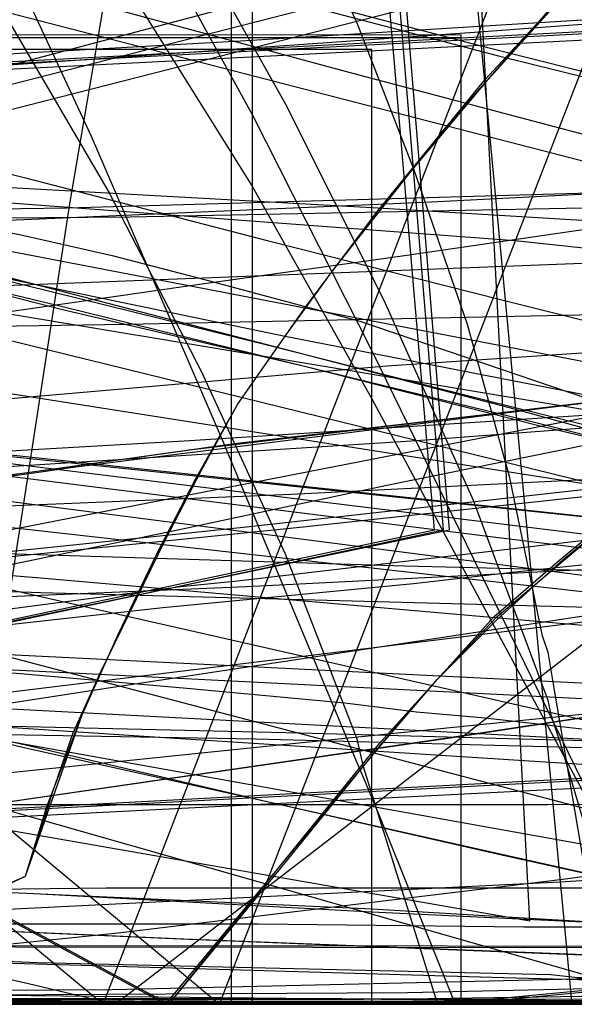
# Model space of a CAD drawing. Header units: millimetres. Extents: x 0 to 1298, y -1 to 755.
# Tile 146 of 169: x 125 to 144, y 0 to 33. Entities that reach past the tile are written whole.
import ezdxf

# ---------------------------------------------------------------- set-up
doc = ezdxf.new("R2010")
doc.units = ezdxf.units.MM
doc.layers.add('1', color=7, linetype='Continuous')

# ---------------------------------------------------------------- blocks, each defined once
blk = doc.blocks.new('PART002')
at = {"layer": '1'}
blk.add_lwpolyline([(11.8, 0), (246.9, 0.2)], dxfattribs=at)
blk = doc.blocks.new('PART003')
at = {"layer": '1'}
blk.add_lwpolyline([(347.6, 0), (348.9, 25), (1.3, 42.5), (0, 17.5)], close=True, dxfattribs=at)
blk = doc.blocks.new('PART004')
at = {"layer": '1'}
blk.add_lwpolyline([(201.2, 0), (201.2, 68), (0, 68), (0, 0)], close=True, dxfattribs=at)
blk = doc.blocks.new('PART005')
at = {"layer": '1'}
blk.add_lwpolyline([(96.9, 44.6), (109.5, 40.7), (122.2, 37), (140.4, 32.2), (149.5, 29.9), (158.7, 27.8), (169.3, 25.6)], dxfattribs=at)
blk = doc.blocks.new('PART006')
at = {"layer": '1'}
blk.add_lwpolyline([(0, 0), (300, 0), (300, 40), (0, 40)], close=True, dxfattribs=at)
blk = doc.blocks.new('PART007')
at = {"layer": '1'}
blk.add_lwpolyline([(132.3, 0), (132.3, 60.7), (0, 60.7), (0, 0)], close=True, dxfattribs=at)
blk = doc.blocks.new('PART008')
at = {"layer": '1'}
blk.add_lwpolyline([(0, 40), (0, 0), (300, 0), (300, 40)], close=True, dxfattribs=at)
blk = doc.blocks.new('PART009')
at = {"layer": '1'}
blk.add_lwpolyline([(246.2, 281), (192.3, 285.1), (143.8, 288.7), (125.2, 290), (106.6, 291.2), (88.1, 292.2), (80.8, 292.4), (69.6, 292.9), (56.2, 293.2), (42.5, 293.4), (31.8, 293.6), (21, 293.8), (10.6, 294), (5.7, 294.1), (0.9, 294.2), (0.1, 56.7), (0, 0), (81, 0), (290.1, 0)], dxfattribs=at)
blk = doc.blocks.new('PART011')
at = {"layer": '1'}
blk.add_lwpolyline([(195, 0), (195, 90), (0, 90), (0, 0)], close=True, dxfattribs=at)
blk = doc.blocks.new('PART012')
at = {"layer": '1'}
blk.add_lwpolyline([(105.2, 8.7), (109.7, 9.7), (114, 10.5), (117.8, 11.3), (139.4, 15.9), (124.3, 197.3)], dxfattribs=at)
blk = doc.blocks.new('PART013')
at = {"layer": '1'}
blk.add_lwpolyline([(0, 0), (200, 0), (200, 40), (0, 40)], close=True, dxfattribs=at)
blk = doc.blocks.new('PART014')
at = {"layer": '1'}
blk.add_lwpolyline([(0, 0), (697.5, 0), (697.5, 65), (0, 65)], close=True, dxfattribs=at)
blk = doc.blocks.new('PART017')
at = {"layer": '1'}
blk.add_lwpolyline([(11.4, 31.5), (255.5, 0)], dxfattribs=at)
blk = doc.blocks.new('PART018')
at = {"layer": '1'}
blk.add_lwpolyline([(90.8, 28.3), (111.8, 27.9), (118.1, 27.6), (124.5, 27.4), (137.2, 26.7), (147, 26.1), (151.9, 25.7), (156.8, 25.2), (160.5, 24.8), (164.3, 24.3)], dxfattribs=at)
blk = doc.blocks.new('PART019')
at = {"layer": '1'}
blk.add_lwpolyline([(100.3, 30.4), (117.1, 26.2), (125.4, 24.1), (133.5, 22.1), (141.4, 20.1), (149.1, 18.2), (163.3, 14.7)], dxfattribs=at)
blk = doc.blocks.new('PART020')
at = {"layer": '1'}
blk.add_lwpolyline([(104, 14.7), (109.8, 15.6), (121.1, 17.3), (125.3, 17.8), (132.4, 18.8), (147.9, 20.6), (163.6, 22.2)], dxfattribs=at)
blk = doc.blocks.new('PART021')
at = {"layer": '1'}
blk.add_lwpolyline([(33.3, 0), (133, 0), (153.8, 0.1), (174.6, 0.4)], dxfattribs=at)
blk = doc.blocks.new('PART023')
at = {"layer": '1'}
blk.add_lwpolyline([(162, 0), (162, 207.1), (0, 207.1), (0, 0)], close=True, dxfattribs=at)
blk = doc.blocks.new('PART025')
at = {"layer": '1'}
blk.add_lwpolyline([(247.6, 220.3), (232.5, 221.6), (205.8, 223.4), (191.3, 224.7), (176.8, 225.8), (159.3, 226.9), (141.9, 227.6), (108.7, 228.6), (91.8, 229.3), (83.3, 229.6), (61.6, 230.1), (48.6, 230.2), (24.1, 230.2), (0, 31.4), (27.9, 27.7), (39.1, 26.3), (55.8, 24.1), (83.2, 20.8), (110.5, 17.6), (157.8, 12.3), (204.1, 7.2), (222.3, 5.2), (240.6, 3.4), (257.4, 2.1)], dxfattribs=at)
blk = doc.blocks.new('PART027')
at = {"layer": '1'}
blk.add_lwpolyline([(97.1, 0.1), (119.2, 0.1), (138.9, 0.2), (158.8, 0.5), (174.1, 1.1)], dxfattribs=at)
blk = doc.blocks.new('PART031')
at = {"layer": '1'}
blk.add_lwpolyline([(112.5, 161.4), (0.1, 100.6), (0, 87.6), (103.3, 11.8), (119.4, 0), (120.7, 1.3), (122.2, 2.5), (123.6, 3.5), (125.4, 4.3), (126.1, 6.6), (127.3, 9.7), (128.5, 12.4), (129.8, 15.1), (131.1, 17.6), (132.5, 20.1), (134.8, 23.4), (137.2, 26.6), (140.8, 31), (144.5, 35), (148.4, 38.8), (152.5, 42.2), (156.8, 45.4), (160.6, 48.2), (164.6, 51)], dxfattribs=at)
blk = doc.blocks.new('PART033')
at = {"layer": '1'}
blk.add_lwpolyline([(36.8, 146.8), (43.6, 140), (50.6, 133.4), (73, 113), (83.7, 103), (94.1, 92.8), (104.1, 82.4), (113.2, 71.7), (120, 62.6), (126.3, 52.9), (129.2, 48), (131.8, 43.2), (136.5, 32.9), (138.4, 28), (140.2, 22.8), (141.6, 17.7), (142.7, 12.4), (142.9, 11.8), (143.1, 10.6), (144.9, 0), (190.8, 14.4)], dxfattribs=at)
blk = doc.blocks.new('PART034')
at = {"layer": '1'}
blk.add_lwpolyline([(35, 0), (172, 0), (172, 70), (15.2, 70), (0, 51), (0, 44), (16.8, 23), (35, 23)], close=True, dxfattribs=at)
blk = doc.blocks.new('PART035')
at = {"layer": '1'}
blk.add_lwpolyline([(99.4, 9.5), (117.2, 9.5), (134.6, 9.1), (142, 8.9), (149.8, 8.7), (162.2, 8.4), (172.1, 8.2)], dxfattribs=at)
blk = doc.blocks.new('PART036')
at = {"layer": '1'}
blk.add_lwpolyline([(169.1, 157.1), (0, 112.6), (1.9, 102.8), (4, 92.3), (6.3, 80.9), (8.5, 69.9), (9.5, 64.5), (9.6, 64), (10.6, 58.8), (11.6, 53.2), (12.9, 45.2), (14.2, 37.3), (15.3, 29.3), (16, 22.8), (16.6, 16.1), (18.1, 0), (505.7, 0)], dxfattribs=at)
blk = doc.blocks.new('PART037')
at = {"layer": '1'}
blk.add_lwpolyline([(140, 0), (140, 32.4), (0, 32.4), (0, 0)], close=True, dxfattribs=at)
blk = doc.blocks.new('PART039')
at = {"layer": '1'}
blk.add_lwpolyline([(19.1, 153.8), (28.7, 140.8), (38.9, 129.7), (49.4, 119.6), (60, 110.3), (70.7, 101.4), (91.3, 83.7), (102.4, 72.8), (107.7, 67.1), (112.7, 61.3), (117.6, 55.3), (122.2, 49.2), (126.5, 43), (130.5, 36.6), (134.1, 30.2), (137.4, 23.6), (140.4, 16.9), (142.9, 10.2), (143, 9.7), (143.3, 8.8), (145.9, 0), (190.8, 14.1)], dxfattribs=at)
blk = doc.blocks.new('PART040')
at = {"layer": '1'}
blk.add_lwpolyline([(89.1, 4.3), (110, 3.1), (130.6, 2.2), (150.5, 1.4), (161, 1.1), (172, 0.8)], dxfattribs=at)
blk = doc.blocks.new('PART041')
at = {"layer": '1'}
blk.add_lwpolyline([(505.6, 157.1), (18.1, 157.1), (16.6, 141.1), (16, 134.4), (15.3, 127.8), (14.2, 119.9), (12.9, 111.9), (11.6, 104), (10.6, 98.4), (9.6, 93.1), (9.5, 92.6), (8.5, 87.3), (4, 64.8), (1.9, 54.4), (0, 44.5), (169.1, 0)], dxfattribs=at)
blk = doc.blocks.new('PART042')
at = {"layer": '1'}
blk.add_lwpolyline([(140, 32.5), (0, 32.4), (0, 0), (140, 0.1)], close=True, dxfattribs=at)
blk = doc.blocks.new('PART043')
at = {"layer": '1'}
blk.add_lwpolyline([(172, 70), (35, 70), (35, 47), (16.8, 47), (0, 26), (0, 18.9), (15.2, 0), (172, 0)], close=True, dxfattribs=at)
blk = doc.blocks.new('PART045')
at = {"layer": '1'}
blk.add_lwpolyline([(245.1, 93.5), (34.1, 93.5), (30.1, 93.2), (25.7, 92.5), (21.7, 91.3), (17.4, 89.8), (13.4, 87.5), (9.7, 84.8), (7.9, 83), (6.2, 81), (4.8, 78.7), (3.5, 76.4), (2.5, 74.1), (1.5, 71.5), (0.8, 68.8), (0.3, 66.3), (0.2, 64.5), (0, 61.7), (0, 16), (0, 0), (279.2, 0)], dxfattribs=at)
blk = doc.blocks.new('PART046')
at = {"layer": '1'}
blk.add_lwpolyline([(246.7, 95), (35.6, 95), (31.4, 94.7), (26.9, 93.9), (22.7, 92.7), (18.3, 91.2), (14.1, 88.8), (10.2, 86), (8.2, 84), (6.5, 81.9), (5, 79.4), (3.7, 77.1), (2.6, 74.7), (1.5, 71.9), (0.9, 69.2), (0.4, 66.5), (0.2, 64.8), (0, 61.7), (0, 16), (0, 0), (282.2, 0)], dxfattribs=at)
blk = doc.blocks.new('PART047')
at = {"layer": '1'}
blk.add_lwpolyline([(246.7, 95), (35.6, 95), (31.4, 94.7), (26.9, 93.9), (22.7, 92.7), (18.3, 91.1), (14.1, 88.8), (10.2, 86), (8.2, 84), (6.5, 81.9), (5, 79.4), (3.7, 77.1), (2.6, 74.7), (1.5, 71.9), (0.9, 69.2), (0.4, 66.4), (0.2, 64.8), (0, 61.7), (0, 16), (0, 0), (282.2, 0)], dxfattribs=at)
blk = doc.blocks.new('PART048')
at = {"layer": '1'}
blk.add_lwpolyline([(97.8, 9.2), (115.7, 9.2), (133.1, 8.9), (148.3, 8.5), (160.7, 8.1), (170.6, 7.9)], dxfattribs=at)
blk = doc.blocks.new('PART049')
at = {"layer": '1'}
blk.add_lwpolyline([(245, 93.5), (34.1, 93.5), (30, 93.2), (25.6, 92.4), (21.6, 91.3), (17.3, 89.8), (13.3, 87.5), (9.6, 84.8), (7.8, 82.9), (6.2, 81), (4.7, 78.6), (3.4, 76.3), (2.4, 74.1), (1.4, 71.4), (0.7, 68.8), (0.3, 66.2), (0.1, 64.4), (0, 61.7), (0, 16), (0, 0), (279.1, 0)], dxfattribs=at)
blk = doc.blocks.new('PART050')
at = {"layer": '1'}
blk.add_lwpolyline([(89.1, 4.3), (110.1, 3.1), (130.7, 2.2), (151, 1.4), (152.1, 1.4), (156.5, 1.2), (158.2, 1.2), (160.8, 1.1), (171.8, 0.8)], dxfattribs=at)
blk = doc.blocks.new('PART052')
at = {"layer": '1'}
blk.add_lwpolyline([(0, 0), (570, 0), (570, 65), (0, 65)], close=True, dxfattribs=at)
blk = doc.blocks.new('PART053')
at = {"layer": '1'}
blk.add_lwpolyline([(201.2, 0), (201.2, 68), (0, 68), (0, 0)], close=True, dxfattribs=at)
blk = doc.blocks.new('PART054')
at = {"layer": '1'}
blk.add_lwpolyline([(53.5, 144.8), (46.9, 144.4), (43.8, 144.1), (40.8, 143.9), (39, 141.7), (35.6, 137.7), (33.9, 135.8), (31.5, 133.1), (28.9, 130.4), (23.5, 125.2), (19.8, 122), (17.1, 120), (14.3, 118), (11.4, 116.2), (8.6, 114.5), (4.4, 111.9), (2.3, 110.7), (0, 109.3), (0, 59.3), (5.1, 48.3), (256.1, 0)], dxfattribs=at)
blk = doc.blocks.new('PART055')
at = {"layer": '1'}
blk.add_lwpolyline([(133, 0), (133, 60), (0, 60), (0, 0)], close=True, dxfattribs=at)
blk = doc.blocks.new('PART056')
at = {"layer": '1'}
blk.add_lwpolyline([(251.9, 50.1), (9, 50), (0, 39.3), (1.4, 37.5), (2.6, 35.7), (5.1, 32.4), (8.6, 27.4), (12.2, 22.1), (14.2, 18.6), (16.2, 15), (18, 11.5), (19.7, 8.1), (46.5, 0), (122.1, 0), (129.3, 0.1), (243.7, 0.1), (244.1, 2.9), (244.5, 5.4)], dxfattribs=at)
blk = doc.blocks.new('PART058')
at = {"layer": '1'}
blk.add_lwpolyline([(1.5, 155.4), (1.3, 144), (1.2, 132.9), (1, 122.1), (0.9, 111.3), (0.7, 98), (0.5, 84.6), (0.2, 57.5), (0.1, 29.1), (0, 15), (0, 1), (4.7, 0.8), (9.5, 0.6), (19.5, 0.3), (29.8, 0), (40, 0), (54.3, 0.3), (68.4, 0.9), (91.1, 1.8), (99.5, 2.1), (116.9, 2.8), (143.3, 4.1), (160.7, 5.2), (176.6, 6.2)], dxfattribs=at)
blk = doc.blocks.new('PART059')
at = {"layer": '1'}
blk.add_lwpolyline([(300, 0), (300, 40), (0, 40), (0, 0)], close=True, dxfattribs=at)
blk = doc.blocks.new('PART060')
at = {"layer": '1'}
blk.add_lwpolyline([(200, 0), (200, 40), (0, 40), (0, 0)], close=True, dxfattribs=at)
blk = doc.blocks.new('PART061')
at = {"layer": '1'}
blk.add_lwpolyline([(250.3, 276.5), (0.1, 276.5), (0, 220), (0, 29.5), (10.2, 28.8), (20.3, 28.2), (30.1, 27.8), (40, 27.6), (51.4, 27.8), (63, 28.3), (74.6, 28.9), (86.2, 29.7), (132.6, 32.3), (174.8, 34.9), (216.9, 37.7), (254.3, 40.2)], dxfattribs=at)
blk = doc.blocks.new('PART063')
at = {"layer": '1'}
blk.add_lwpolyline([(31.1, 152.9), (26.6, 137.2), (22.1, 121.6), (19.9, 114.1), (17.8, 106.7), (15.8, 99.5), (13.8, 92.6), (12.2, 87), (9.2, 75.8), (7.6, 70), (5.9, 63.9), (4.1, 57.4), (3.2, 53.9), (2.2, 50.2), (1.2, 46.4), (0, 42.3), (39.1, 33.4), (155.7, 6.9), (166.7, 45.6)], dxfattribs=at)
blk = doc.blocks.new('PART064')
at = {"layer": '1'}
blk.add_lwpolyline([(319.5, 41.7), (0, 25), (1.3, 0), (320.8, 16.8)], close=True, dxfattribs=at)
blk = doc.blocks.new('PART066')
at = {"layer": '1'}
blk.add_lwpolyline([(300, 40), (0, 40), (0, 0), (300, 0)], close=True, dxfattribs=at)
blk = doc.blocks.new('PART067')
at = {"layer": '1'}
blk.add_lwpolyline([(101.9, 24), (117.5, 28.1), (148.8, 36.1), (173.3, 42.4)], dxfattribs=at)
blk = doc.blocks.new('PART068')
at = {"layer": '1'}
blk.add_lwpolyline([(56.2, 2.7), (133.2, 2.7), (142.1, 2.6), (155.6, 2.6), (162.2, 2.5), (207.9, 2.5)], dxfattribs=at)
blk = doc.blocks.new('PART069')
at = {"layer": '1'}
blk.add_lwpolyline([(105.9, 6.1), (124.1, 8.8), (126.9, 26.9), (127.7, 31.6), (128.5, 36.4), (129.3, 41.4), (130.1, 46.6), (131.3, 54.2), (132.5, 62), (133.8, 70), (135.1, 78.2), (140.4, 111.3), (141.7, 119.5), (143, 127.6), (144.2, 135.5), (145.5, 143.1), (146.6, 150.5)], dxfattribs=at)
blk = doc.blocks.new('PART070')
at = {"layer": '1'}
blk.add_lwpolyline([(25.3, 145.6), (22.7, 135), (20.2, 124.8), (17.7, 115), (15.3, 105.8), (14.2, 101.5), (13, 97.3), (10.6, 88.5), (9.3, 84), (7.9, 79.1), (7.1, 76.5), (6.3, 73.8), (5.4, 70.9), (4.5, 67.8), (3.5, 64.4), (2.4, 60.9), (1.3, 57.1), (0, 52.9), (38.9, 43.4), (154.8, 14.9), (166.7, 53.3)], dxfattribs=at)
blk = doc.blocks.new('PART073')
at = {"layer": '1'}
blk.add_lwpolyline([(248.5, 235.3), (234.2, 236.1), (219.9, 236.8), (188.7, 238.8), (170, 239.6), (151.3, 240), (115.7, 240.4), (97.4, 240.9), (88.2, 241.1), (70.5, 241.1), (61.7, 240.9), (24.9, 240.9), (0, 32.9), (29.7, 29.2), (39.1, 28.1), (59.6, 25.6), (88.7, 22.3), (117.9, 19.1), (168.3, 13.8), (217.6, 8.7), (237.1, 6.7), (246.8, 5.7)], dxfattribs=at)
blk = doc.blocks.new('PART074')
at = {"layer": '1'}
blk.add_lwpolyline([(2.6, 148.3), (3.2, 136.3), (3.9, 124.4), (4.6, 112.4), (5.3, 101.6), (5.9, 90.7), (6.6, 79.8), (7.2, 68.9), (7.8, 58.3), (8.4, 47.9), (9, 37.9), (9.2, 33), (9.5, 28.4), (14.4, 28.2), (19.7, 28), (30.6, 27.6), (37, 27.4), (43.3, 27.2), (64.1, 26.7), (84.9, 26.3), (105.9, 26.4), (126.8, 26.7), (147.8, 27.3), (168.7, 28)], dxfattribs=at)
blk = doc.blocks.new('PART075')
at = {"layer": '1'}
blk.add_lwpolyline([(103.2, 159.1), (0, 83.3), (0.1, 70.3), (112.5, 9.5), (130.1, 0), (133.9, 4.6), (137.3, 8.8), (141.1, 13), (143.3, 14.9), (145.6, 16.8), (150.3, 20.3), (155.5, 23.6), (159, 25.6), (162.6, 27.3)], dxfattribs=at)
blk = doc.blocks.new('PART079')
at = {"layer": '1'}
blk.add_lwpolyline([(186.3, 165.9), (160, 168.5), (144.2, 169.7), (128.3, 170.6), (113.3, 171.3), (98.3, 171.9), (83, 172.8), (67.4, 173.6), (55.6, 174), (43.8, 174.3), (38, 174.4), (32.3, 174.4), (26.8, 174.5), (21.6, 174.6), (0, 34.8), (25.4, 31.2), (39, 29.2), (50.9, 27.6), (75.8, 24.3), (100.7, 21.1), (143.8, 15.8), (185.9, 10.7)], dxfattribs=at)
blk = doc.blocks.new('PART080')
at = {"layer": '1'}
blk.add_lwpolyline([(100, 9.7), (109.1, 10.9), (118.3, 12), (130, 13.3), (138.4, 14.1), (141.8, 14.5), (157.9, 16.2), (173.9, 17.5)], dxfattribs=at)
blk = doc.blocks.new('PART081')
at = {"layer": '1'}
blk.add_lwpolyline([(103.3, 159), (0, 83.2), (0.1, 70.3), (112.6, 9.5), (130.2, 0), (133.9, 4.5), (137.3, 8.7), (139.2, 10.9), (141.2, 12.9), (143.4, 14.9), (145.6, 16.7), (150.4, 20.2), (155.5, 23.5), (159, 25.5), (162.6, 27.3)], dxfattribs=at)
blk = doc.blocks.new('PART082')
at = {"layer": '1'}
blk.add_lwpolyline([(248.7, 235.1), (212.9, 238.7), (190, 241.3), (167, 244), (146.4, 246.2), (125.7, 248.4), (98.8, 251.2), (85.4, 252.4), (71.9, 253.5), (53, 254.5), (34.3, 255.1), (17.8, 255.5), (9.5, 255.6), (1, 255.8), (0.2, 56.6), (0, 0), (70, 0), (235, 0.1), (266.6, 0.1)], dxfattribs=at)
blk = doc.blocks.new('PART083')
at = {"layer": '1'}
blk.add_lwpolyline([(96.4, 17.3), (113.6, 17.9), (130.9, 18.9), (148.1, 20), (173, 21.8)], dxfattribs=at)
blk = doc.blocks.new('PART084')
at = {"layer": '1'}
blk.add_lwpolyline([(102.7, 18.1), (109.7, 18.9), (123.6, 20.2), (131.7, 20.9), (137.5, 21.4), (150.9, 22.3), (164.4, 23.3)], dxfattribs=at)
blk = doc.blocks.new('PART085')
at = {"layer": '1'}
blk.add_lwpolyline([(14.9, 149.2), (19.8, 141.5), (24.8, 134.8), (30.1, 128.4), (35.5, 122.5), (41.3, 116.7), (52.7, 106.2), (64.7, 95.9), (87.4, 76.7), (98, 66.5), (103, 61.2), (107.8, 55.8), (112.5, 50.3), (116.8, 44.7), (120.9, 38.9), (124.7, 33.2), (128.2, 27.2), (131.3, 21.2), (134.1, 15.1), (136.5, 8.9), (136.7, 8), (139.2, 0), (222.3, 7.9)], dxfattribs=at)
blk = doc.blocks.new('PART086')
at = {"layer": '1'}
blk.add_lwpolyline([(0, 32.4), (0, 0), (140, 0.1), (140, 32.5)], close=True, dxfattribs=at)
blk = doc.blocks.new('PART088')
at = {"layer": '1'}
blk.add_lwpolyline([(0, 32.4), (0, 0), (140, 0), (140, 32.4)], close=True, dxfattribs=at)
blk = doc.blocks.new('PART089')
at = {"layer": '1'}
blk.add_lwpolyline([(0, 42.1), (147.6, 0), (152.1, 13), (153.4, 16.6), (154.8, 20.1), (155.8, 22.5), (156.9, 24.7), (158.1, 26.9), (160.5, 30.9), (161.8, 32.7), (163.3, 34.5)], dxfattribs=at)
blk = doc.blocks.new('PART090')
at = {"layer": '1'}
blk.add_lwpolyline([(140, 84.8), (131.5, 84.1), (122.3, 83.5), (113.6, 83), (103.4, 82.4), (93.5, 81.9), (73.8, 81.5), (54.8, 80.9), (0, 80.3), (39, 61.1), (45.7, 57.6), (52.6, 53.8), (59.3, 49.9), (66.2, 45.7), (72.7, 41.8), (78.8, 37.7), (85.6, 33.3), (93.9, 27.5), (102.8, 20.7), (106.3, 18), (110.1, 14.9), (114.9, 10.9), (128, 0), (161.5, 86.7)], close=True, dxfattribs=at)
blk = doc.blocks.new('PART091')
at = {"layer": '1'}
blk.add_lwpolyline([(14.1, 0), (455.5, 0)], dxfattribs=at)
blk = doc.blocks.new('PART092')
at = {"layer": '1'}
blk.add_lwpolyline([(35, 47), (16.8, 47), (0, 26), (0, 19), (15.2, 0), (172, 0.1), (172, 70.1), (35, 70)], close=True, dxfattribs=at)
blk = doc.blocks.new('PART094')
at = {"layer": '1'}
blk.add_lwpolyline([(27.2, 145), (32.2, 139.4), (37.4, 133.9), (47.9, 123.9), (69.6, 104.7), (80.1, 95.3), (90, 85.9), (99.1, 76.2), (107.2, 66.4), (112.7, 58), (118.1, 48.7), (120.5, 44.1), (122.9, 39.2), (127.6, 29.1), (132, 18.9), (136.5, 8.1), (136.8, 7.4), (137.3, 6.2), (139.8, 0), (222.3, 7.8)], dxfattribs=at)
blk = doc.blocks.new('PART095')
at = {"layer": '1'}
blk.add_lwpolyline([(172, 0), (172, 70), (15.2, 70.1), (0, 51.1), (0, 44.1), (16.8, 23.1), (35, 23.1), (35, 0.1)], close=True, dxfattribs=at)
blk = doc.blocks.new('PART097')
at = {"layer": '1'}
blk.add_lwpolyline([(87.9, 3.1), (107.5, 2), (124.2, 1.4), (141.4, 0.9), (156.6, 0.5), (172, 0.3)], dxfattribs=at)
blk = doc.blocks.new('PART098')
at = {"layer": '1'}
blk.add_lwpolyline([(267.3, 0), (267.3, 160.9), (0, 160.9), (0, 0), (133.7, 0)], close=True, dxfattribs=at)
blk = doc.blocks.new('PART099')
at = {"layer": '1'}
blk.add_lwpolyline([(89.4, 3.2), (109, 2.1), (125.8, 1.4), (143, 1), (143.9, 0.9), (145.9, 0.9), (158.2, 0.5), (173.4, 0.4)], dxfattribs=at)
blk = doc.blocks.new('PART100')
at = {"layer": '1'}
blk.add_lwpolyline([(264.2, 0), (264.2, 159.3), (0, 159.3), (0, 0), (132.1, 0)], close=True, dxfattribs=at)
blk = doc.blocks.new('PART101')
at = {"layer": '1'}
blk.add_lwpolyline([(264.2, 0), (264.2, 159.4), (0, 159.4), (0, 0), (132.1, 0)], close=True, dxfattribs=at)
blk = doc.blocks.new('PART102')
at = {"layer": '1'}
blk.add_lwpolyline([(267.2, 0), (267.2, 160.8), (0, 160.8), (0, 0), (133.6, 0)], close=True, dxfattribs=at)
blk = doc.blocks.new('PART103')
at = {"layer": '1'}
blk.add_lwpolyline([(143.3, 87.3), (134.7, 86.5), (125.6, 85.9), (116.9, 85.4), (106.7, 84.9), (96.8, 84.4), (77.1, 83.9), (58, 83.4), (0, 82.8), (41.6, 62.3), (48.3, 58.8), (55.1, 55), (68.7, 47), (75.2, 43), (81.5, 38.8), (88.1, 34.5), (92, 31.7), (96.3, 28.7), (104.1, 22.8), (108.7, 19.3), (113, 15.7), (116.9, 12.5), (131.9, 0), (166.5, 89.3)], close=True, dxfattribs=at)
blk = doc.blocks.new('PART105')
at = {"layer": '1'}
blk.add_lwpolyline([(169.8, 171), (157, 172.2), (141.5, 173.5), (126, 174.4), (111.3, 175), (96.7, 175.7), (81.6, 176.6), (66.4, 177.3), (54.8, 177.8), (43.3, 178.1), (37.6, 178.2), (32.1, 178.2), (26.7, 178.3), (21.6, 178.4), (0, 34.6), (24.9, 31), (39, 29), (49.8, 27.4), (74.2, 24.1), (98.6, 21), (140.8, 15.7), (182, 10.6)], dxfattribs=at)
blk = doc.blocks.new('PART106')
at = {"layer": '1'}
blk.add_lwpolyline([(103.3, 159.1), (0, 83.3), (0.2, 70.3), (112.6, 9.5), (130.2, 0), (133.9, 4.6), (137.4, 8.8), (139.2, 10.9), (141.2, 13), (145.7, 16.8), (150.4, 20.3), (155.5, 23.6), (159.1, 25.6), (162.7, 27.3)], dxfattribs=at)
blk = doc.blocks.new('PART107')
at = {"layer": '1'}
blk.add_lwpolyline([(91.3, 0.3), (110.8, 0.4), (128.3, 0.5), (145.8, 0.9), (159.3, 1.4), (172.8, 2)], dxfattribs=at)
blk = doc.blocks.new('PART109')
at = {"layer": '1'}
blk.add_lwpolyline([(0, 0), (675, 0), (675, 65), (0, 65)], close=True, dxfattribs=at)
blk = doc.blocks.new('PART111')
at = {"layer": '1'}
blk.add_lwpolyline([(94.9, 43.4), (106.9, 39.5), (119, 35.9), (136.4, 31.2), (145.1, 28.9), (153.8, 26.9), (164, 24.7)], dxfattribs=at)
blk = doc.blocks.new('PART112')
at = {"layer": '1'}
blk.add_lwpolyline([(1.3, 0), (341.8, 17.3), (340.5, 42.3), (0, 25)], close=True, dxfattribs=at)
blk = doc.blocks.new('PART113')
at = {"layer": '1'}
blk.add_lwpolyline([(97.2, 13.7), (108.9, 15.5), (118, 16.8), (125.6, 17.8), (127, 18), (143.7, 20.1), (160.5, 22), (180, 23.8)], dxfattribs=at)
blk = doc.blocks.new('PART114')
at = {"layer": '1'}
blk.add_lwpolyline([(10.9, 42.1), (264, 0)], dxfattribs=at)
blk = doc.blocks.new('PART115')
at = {"layer": '1'}
blk.add_lwpolyline([(49.3, 248.3), (0, 58.5), (3.9, 57.3), (8.2, 55.9), (12.9, 54.5), (17.9, 52.9), (23, 51.3), (28.2, 49.7), (33.4, 48.2), (38.5, 46.6), (48.1, 43.8), (62.3, 40.1), (76.6, 36.6), (99.4, 30.9), (122, 25.1), (141.6, 20), (151.5, 17.3), (161.7, 14.6), (173.5, 52.6)], dxfattribs=at)
blk = doc.blocks.new('PART116')
at = {"layer": '1'}
blk.add_lwpolyline([(102.6, 3.6), (128.1, 3.9), (161, 3.9), (169.9, 3.8)], dxfattribs=at)
blk = doc.blocks.new('PART118')
at = {"layer": '1'}
blk.add_lwpolyline([(191.6, 44.3), (9, 45), (8.6, 42.1), (8.1, 39.5), (7.2, 34.6), (6.5, 30.5), (5.6, 26.3), (3.9, 17.7), (2, 8.7), (0, 0), (237, 0.3)], dxfattribs=at)
blk = doc.blocks.new('PART120')
at = {"layer": '1'}
blk.add_lwpolyline([(0, 266.7), (0.7, 46.2), (0.8, 3.5), (40.8, 0), (47.5, 0.9), (54.5, 1.7), (61.8, 2.6), (69.3, 3.6), (77.1, 4.5), (79.7, 4.9), (85.1, 5.5), (93.3, 6.5), (101.6, 7.6), (118.6, 9.7), (135.8, 11.8), (152.9, 13.9), (169.8, 16)], dxfattribs=at)
blk = doc.blocks.new('PART122')
at = {"layer": '1'}
blk.add_lwpolyline([(106, 7.3), (111.2, 8.1), (116.7, 8.9), (122.3, 9.7), (128.1, 10.6), (134.1, 11.5), (146.6, 13.4), (159.4, 15.4), (172.7, 17.4)], dxfattribs=at)
blk = doc.blocks.new('PART123')
at = {"layer": '1'}
blk.add_lwpolyline([(95.7, 0.5), (113.8, 0.5), (116, 0.4), (143.7, 0.1), (138.1, 59.4), (121.9, 231.9)], dxfattribs=at)
blk = doc.blocks.new('PART127')
at = {"layer": '1'}
blk.add_lwpolyline([(88.7, 0.1), (120, 0.3), (138.2, 0.4), (156.4, 0.8), (170.5, 1.3)], dxfattribs=at)
blk = doc.blocks.new('PART129')
at = {"layer": '1'}
blk.add_lwpolyline([(247.8, 49.6), (8.3, 50.1), (0, 40.2), (3.5, 36.8), (5.2, 34.9), (6.8, 32.8), (8.9, 29.7), (10.8, 26.5), (12.3, 24.1), (13.8, 21.6), (16.2, 16.6), (17.2, 14.3), (17.6, 13.3), (18, 12.5), (18.8, 10.8), (20.4, 10.3), (21.8, 9.7), (24.6, 8.7), (28.9, 7.2), (33.3, 5.6), (41.9, 2.5), (45.4, 1.3), (49.1, 0.1), (242.6, 0)], dxfattribs=at)
blk = doc.blocks.new('PART130')
at = {"layer": '1'}
blk.add_lwpolyline([(76.3, 18.3), (109.9, 27), (143.5, 35.6), (165.8, 41.2)], dxfattribs=at)
blk = doc.blocks.new('PART131')
at = {"layer": '1'}
blk.add_lwpolyline([(0, 0), (583.1, 0), (583.1, 65), (0, 65)], close=True, dxfattribs=at)
blk = doc.blocks.new('PART132')
at = {"layer": '1'}
blk.add_lwpolyline([(101.6, 29.4), (118.4, 25.4), (126.6, 23.3), (134.7, 21.4), (142.6, 19.4), (150.2, 17.6), (157.4, 15.8), (164.3, 14.1)], dxfattribs=at)
blk = doc.blocks.new('PART133')
at = {"layer": '1'}
blk.add_lwpolyline([(312.6, 41.5), (0, 25), (1.3, 0), (313.9, 16.6)], close=True, dxfattribs=at)
blk = doc.blocks.new('PART135')
at = {"layer": '1'}
blk.add_lwpolyline([(0, 155.1), (15.2, 13), (25.9, 13.4), (36.8, 13.7), (59, 14.5), (74.7, 15), (95.1, 15.7), (95.6, 15.7), (114.7, 16.3), (134.3, 17.1), (154.4, 18.1), (174.6, 19.3)], dxfattribs=at)
blk = doc.blocks.new('PART136')
at = {"layer": '1'}
blk.add_lwpolyline([(32, 147.3), (27.3, 142.6), (25, 140.6), (22.7, 138.7), (19.2, 136.1), (15.5, 133.8), (11.1, 131.2), (6.6, 128.9), (1.8, 126.5), (0, 125.7), (0, 75.7), (8.5, 63.3), (253.5, 0)], dxfattribs=at)
blk = doc.blocks.new('PART138')
at = {"layer": '1'}
blk.add_lwpolyline([(255.2, 260.5), (0, 260.5), (0.2, 203.8), (0.9, 8.4), (5.4, 8.5), (10.2, 8.5), (15.3, 8.6), (20.6, 8.7), (31.6, 8.9), (37.1, 9.1), (42.6, 9.2), (51.4, 9.4), (60, 9.8), (78.5, 10.8), (80.8, 11), (97.2, 12.3), (116, 14.1), (134.7, 16), (176.2, 20.5), (222.3, 25.5), (258.2, 29.4)], dxfattribs=at)
blk = doc.blocks.new('PART139')
at = {"layer": '1'}
blk.add_lwpolyline([(100.3, 14.5), (117.1, 10.6), (125.4, 8.6), (133.5, 6.8), (141.4, 5), (149.1, 3.3), (156.4, 1.6), (163.3, 0)], dxfattribs=at)
blk = doc.blocks.new('PART140')
at = {"layer": '1'}
blk.add_lwpolyline([(105.4, 28.6), (109.1, 28.3), (112.8, 27.9), (122.1, 26.4), (125.2, 25.8), (128.3, 25.1), (131.4, 24.3), (136.6, 22.9), (146.6, 19.5), (152.5, 17.3), (158.4, 15), (163.9, 12.7)], dxfattribs=at)
blk = doc.blocks.new('PART142')
at = {"layer": '1'}
blk.add_lwpolyline([(0, 32), (0, 0), (137, 0), (137, 32)], close=True, dxfattribs=at)
blk = doc.blocks.new('PART144')
at = {"layer": '1'}
blk.add_lwpolyline([(174, 70.4), (37, 70.4), (37, 48.2), (17.5, 48.2), (0, 26.1), (0, 19.1), (0.9, 18), (15.1, 0), (174, 0), (174, 18)], close=True, dxfattribs=at)
blk = doc.blocks.new('PART145')
at = {"layer": '1'}
blk.add_lwpolyline([(231.3, 92.5), (37.7, 92.5), (34.1, 92.4), (30, 92.2), (25.7, 91.4), (21.6, 90.2), (17.3, 88.7), (13.3, 86.5), (9.6, 83.8), (7.8, 81.9), (6.2, 80), (4.7, 77.6), (3.5, 75.3), (2.4, 73), (1.4, 70.4), (0.8, 67.8), (0.3, 65.2), (0.1, 63), (0, 60.7), (0, 15), (0, 0), (269, 0)], dxfattribs=at)
blk = doc.blocks.new('PART147')
at = {"layer": '1'}
blk.add_lwpolyline([(103.6, 14.3), (114.8, 14.2), (125.9, 13.8), (144.7, 13.3), (163.9, 12.9)], dxfattribs=at)
blk = doc.blocks.new('PART148')
at = {"layer": '1'}
blk.add_lwpolyline([(137, 32), (0, 32), (0, 0), (137, 0)], close=True, dxfattribs=at)
blk = doc.blocks.new('PART149')
at = {"layer": '1'}
blk.add_lwpolyline([(268.9, 139.8), (26.9, 139.8), (21.6, 116.1), (18.3, 101.6), (14.7, 86.6), (12.1, 76.4), (10.9, 71.7), (6.8, 56.1), (2.6, 40.9), (0, 31.2), (174, 0)], dxfattribs=at)
blk = doc.blocks.new('PART150')
at = {"layer": '1'}
blk.add_lwpolyline([(103.8, 4.8), (115.4, 4.2), (125.9, 3.7), (137, 3.1), (156.1, 2.2), (170.9, 1.4)], dxfattribs=at)
blk = doc.blocks.new('PART151')
at = {"layer": '1'}
blk.add_lwpolyline([(103.8, 4.8), (115.4, 4.2), (125.9, 3.7), (137, 3.2), (145.5, 2.7), (156.1, 2.2), (170.9, 1.4)], dxfattribs=at)
blk = doc.blocks.new('PART152')
at = {"layer": '1'}
blk.add_lwpolyline([(0, 51.3), (0, 44.3), (17.6, 22.2), (37, 22.2), (37, 0), (174, 0), (174, 70.4), (15.2, 70.4), (0.9, 52.4)], close=True, dxfattribs=at)
blk = doc.blocks.new('PART153')
at = {"layer": '1'}
blk.add_lwpolyline([(102.2, 15.5), (110.2, 15.4), (111.7, 15.4), (121.8, 15.2), (138.1, 14.7), (154.6, 14.3), (156.3, 14.3), (176, 14)], dxfattribs=at)
blk = doc.blocks.new('PART154')
at = {"layer": '1'}
blk.add_lwpolyline([(24.5, 151.8), (29.7, 143.7), (35.3, 135.8), (41.1, 128.2), (47.1, 120.9), (53.3, 113.8), (59.8, 106.7), (85.9, 80.9), (98.5, 69.3), (104.4, 63.6), (110, 58.1), (115.1, 52.5), (119.9, 46.9), (124.4, 40.8), (128.7, 34.3), (133, 27.4), (137, 20.3), (147.9, 0), (173.8, 6.5)], dxfattribs=at)
blk = doc.blocks.new('PART155')
at = {"layer": '1'}
blk.add_lwpolyline([(0, 63.9), (107.2, 4.1), (113.5, 3.1), (119.7, 2), (125.5, 0.7), (128.4, 0), (151.5, 17.8), (150, 45.4), (148.1, 82.2), (139.6, 80.9), (137.5, 80.7), (135.3, 80.3), (133.4, 79.9), (131, 79.5), (128.5, 79), (125.8, 78.7), (123, 78.2), (117.3, 77.3), (105.9, 75.4)], dxfattribs=at)
blk = doc.blocks.new('PART156')
at = {"layer": '1'}
blk.add_lwpolyline([(0.3, 220.3), (1.7, 210.1), (4, 200.4), (5.5, 195.3), (7.1, 190.5), (10.8, 181.4), (15, 172.5), (20.1, 163.4), (31.4, 147.8), (37.7, 140.3), (43.9, 133.4), (50.3, 126.7), (56.9, 120.1), (69.7, 107.8), (94.7, 83.2), (103.9, 73.1), (112.5, 62.5), (120.4, 51.4), (124.7, 44.6), (128.9, 37.3), (133, 29.8), (137, 21.9), (147.7, 0), (169.2, 5.5)], dxfattribs=at)
blk = doc.blocks.new('PART157')
at = {"layer": '1'}
blk.add_lwpolyline([(174, 139.7), (0, 108.6), (2.7, 98.9), (6.8, 83.6), (10.9, 68.1), (12.1, 63.3), (14.7, 53.1), (18.3, 38.2), (21.6, 23.6), (26.9, 0), (268.9, 0)], dxfattribs=at)
blk = doc.blocks.new('PART158')
at = {"layer": '1'}
blk.add_lwpolyline([(245.1, 92.9), (240.7, 93.6), (236.5, 94), (35.6, 94), (31.4, 93.6), (26.9, 92.9), (22.7, 91.7), (18.2, 90.1), (14, 87.7), (10.2, 84.9), (8.2, 82.9), (6.5, 80.8), (4.9, 78.4), (2.5, 73.6), (1.5, 70.9), (0.8, 68.1), (0.3, 65.4), (0.1, 62.8), (0, 60.7), (0, 15), (0, 0), (272, 0)], dxfattribs=at)
blk = doc.blocks.new('PART159')
at = {"layer": '1'}
blk.add_lwpolyline([(231.3, 92.5), (37.8, 92.5), (34.1, 92.4), (30, 92.2), (25.7, 91.4), (21.6, 90.2), (17.4, 88.7), (13.3, 86.5), (9.7, 83.8), (7.8, 81.9), (6.2, 80), (4.7, 77.6), (3.5, 75.3), (2.4, 73), (1.4, 70.4), (0.8, 67.8), (0.3, 65.2), (0.2, 63), (0, 60.7), (0, 15), (0, 0), (269, 0)], dxfattribs=at)
blk = doc.blocks.new('PART160')
at = {"layer": '1'}
blk.add_lwpolyline([(245.1, 92.9), (240.7, 93.6), (236.5, 93.9), (232.8, 94), (39.3, 94), (35.6, 93.9), (31.4, 93.6), (26.9, 92.9), (22.7, 91.7), (18.2, 90.1), (14, 87.7), (10.2, 84.9), (8.2, 82.9), (6.5, 80.8), (4.9, 78.4), (2.5, 73.6), (1.5, 70.8), (0.8, 68.1), (0.3, 65.4), (0.1, 62.8), (0, 60.7), (0, 15), (0, 0), (272, 0)], dxfattribs=at)
blk = doc.blocks.new('PART162')
at = {"layer": '1'}
blk.add_lwpolyline([(24.9, 229), (0, 33.2), (29.2, 29.5), (39.1, 28.3), (58.5, 25.9), (87.1, 22.6), (115.7, 19.4), (165.2, 14.1), (213.7, 9), (232.7, 7), (251.8, 5.2)], dxfattribs=at)
blk = doc.blocks.new('PART163')
at = {"layer": '1'}
blk.add_lwpolyline([(104.5, 23.6), (125, 24.1), (145.5, 24.9), (166, 25.8)], dxfattribs=at)
blk = doc.blocks.new('PART164')
at = {"layer": '1'}
blk.add_lwpolyline([(301.6, 325.5), (0, 325.5), (0.2, 268.9), (0.9, 27.8), (5.4, 27.9), (9.7, 28), (18.1, 28), (26.2, 28.1), (34.3, 28.1), (45, 28.2), (67, 28.4), (78, 28.7), (93.7, 29.4), (109.4, 30.3), (125, 31.5), (140.6, 32.6), (164.6, 34.4), (188.7, 36.3), (242.1, 40.7), (283.6, 43.5)], dxfattribs=at)
blk = doc.blocks.new('PART165')
at = {"layer": '1'}
blk.add_lwpolyline([(112.6, 161.4), (0.2, 100.6), (0, 87.6), (103.3, 11.8), (119.4, 0), (120.7, 1.3), (122.2, 2.5), (123.7, 3.5), (125.4, 4.3), (126.2, 6.6), (127.3, 9.7), (128.5, 12.4), (129.8, 15.1), (131.1, 17.6), (132.5, 20.1), (134.8, 23.4), (137.2, 26.6), (140.9, 31), (144.5, 35), (148.4, 38.8), (152.6, 42.2), (156.9, 45.4), (160.7, 48.2), (164.6, 51)], dxfattribs=at)
blk = doc.blocks.new('PART166')
at = {"layer": '1'}
blk.add_lwpolyline([(10.5, 172.1), (0, 26.4), (3.1, 26), (6.4, 25.7), (9.9, 25.3), (13.5, 25), (21.2, 24.2), (29.3, 23.3), (37.7, 22.4), (45.3, 21.6), (46.2, 21.6), (54.6, 20.7), (62.8, 19.9), (70.6, 19.1), (78.3, 18.4), (94.1, 17), (110, 15.6), (125.9, 14.3), (157.9, 11.5), (183, 9.4)], dxfattribs=at)
blk = doc.blocks.new('PART168')
at = {"layer": '1'}
blk.add_lwpolyline([(0, 180.6), (0, 136.1), (0.1, 121), (0.4, 93.9), (0.6, 80.5), (0.8, 67.2), (1, 56.4), (1.1, 45.5), (1.3, 34.4), (1.4, 22.9), (4.5, 22.9), (7.9, 22.8), (11.6, 22.8), (15.4, 22.7), (23.3, 22.7), (31.2, 22.8), (41.7, 23), (67.7, 24), (102.3, 25.4), (120.7, 26.1), (139, 26.9), (179.9, 29)], dxfattribs=at)
blk = doc.blocks.new('PART171')
at = {"layer": '1'}
blk.add_lwpolyline([(103.3, 11.8), (119.4, 0), (122.3, 2.6), (123.3, 3.3), (124.3, 3.8), (125.4, 4.3), (125.9, 5.8), (126.3, 7.1), (127, 9.1), (127.9, 11.1), (130.1, 15.6), (131.3, 17.9), (132.5, 20.1), (134.1, 22.4), (135.7, 24.6), (139.4, 29.3), (143.1, 33.5), (146.5, 36.9), (150, 40.2), (153.4, 42.9), (156.9, 45.4), (160.8, 48.3), (164.6, 51)], dxfattribs=at)
blk = doc.blocks.new('PART172')
at = {"layer": '1'}
blk.add_lwpolyline([(102.2, 22.4), (128.8, 22.8), (148.3, 23.2), (167.9, 23.7)], dxfattribs=at)
blk = doc.blocks.new('PART173')
at = {"layer": '1'}
blk.add_lwpolyline([(102.8, 28.9), (134.1, 22.4), (151, 19.1), (167.9, 16.1)], dxfattribs=at)
blk = doc.blocks.new('PART174')
at = {"layer": '1'}
blk.add_lwpolyline([(103.5, 5.7), (109.3, 6.2), (115.2, 6.8), (121.3, 7.4), (133.9, 8.7), (146.8, 10), (159.8, 11.4), (172.7, 12.7)], dxfattribs=at)
blk = doc.blocks.new('PART175')
at = {"layer": '1'}
blk.add_lwpolyline([(104, 20), (110.4, 21), (115.6, 21.8), (117.1, 22), (124, 23.1), (131, 24.1), (138.1, 25.1), (145, 26.1), (154.7, 27.4), (164.1, 28.6)], dxfattribs=at)
blk = doc.blocks.new('PART176')
at = {"layer": '1'}
blk.add_lwpolyline([(105.1, 0.3), (114.5, 1), (123.7, 1.9), (128.5, 2.4), (143.4, 4.2), (158.2, 6.2), (164.9, 7.2)], dxfattribs=at)
blk = doc.blocks.new('PART177')
at = {"layer": '1'}
blk.add_lwpolyline([(104.3, 10.5), (110.5, 11.8), (117, 13.1), (123.7, 14.5), (130.5, 15.9), (137.5, 17.4), (151.8, 20.3), (166.2, 23.3)], dxfattribs=at)
blk = doc.blocks.new('PART178')
at = {"layer": '1'}
blk.add_lwpolyline([(104.8, 9.1), (109.5, 8.4), (113.8, 7.7), (115.8, 7.4), (117.6, 7.1), (142.3, 2.8), (135.7, 128.4), (132.8, 184.6)], dxfattribs=at)
blk = doc.blocks.new('PART180')
at = {"layer": '1'}
blk.add_lwpolyline([(103.9, 11.7), (108.9, 11.8), (114, 11.8), (119.2, 11.5), (125.1, 11.1), (130.8, 10.6), (136.1, 10.1), (138.5, 9.8), (140.8, 9.6), (164.5, 6.9), (153.6, 186.6)], dxfattribs=at)
blk = doc.blocks.new('PART181')
at = {"layer": '1'}
blk.add_lwpolyline([(98.5, 0.2), (109.7, 0.3), (116.8, 0.3), (120.4, 0.2), (136, 0.2), (159.2, 0), (150.9, 57.4), (146.9, 85.3), (167.5, 165.6)], dxfattribs=at)
blk = doc.blocks.new('PART183')
at = {"layer": '1'}
blk.add_lwpolyline([(0, 0), (707.5, 0), (707.5, 65), (0, 65)], close=True, dxfattribs=at)
blk = doc.blocks.new('PART185')
at = {"layer": '1'}
blk.add_lwpolyline([(96.8, 44.4), (109.7, 40.4), (122.6, 36.7), (141.2, 31.8), (150.5, 29.5), (159.9, 27.4), (170.8, 25.2)], dxfattribs=at)
blk = doc.blocks.new('PART186')
at = {"layer": '1'}
blk.add_lwpolyline([(55.3, 2), (244.8, 1.9)], dxfattribs=at)
blk = doc.blocks.new('PART188')
at = {"layer": '1'}
blk.add_lwpolyline([(98.3, 28.4), (114.3, 27.6), (120.4, 27.2), (132.5, 26.3), (141.8, 25.6), (146.5, 25.1), (151.1, 24.6), (158.2, 23.5), (165.3, 22.2)], dxfattribs=at)
blk = doc.blocks.new('PART189')
at = {"layer": '1'}
blk.add_lwpolyline([(361.6, 0), (362.9, 24.9), (1.3, 42.9), (0, 17.9)], close=True, dxfattribs=at)
blk = doc.blocks.new('PART190')
at = {"layer": '1'}
blk.add_lwpolyline([(251.4, 291.7), (195.7, 295.2), (145.5, 298.3), (127.4, 299.4), (109.2, 300.4), (91.1, 301.2), (80.7, 301.5), (73, 301.7), (57.8, 301.9), (42.4, 302), (21.1, 302.2), (10.7, 302.3), (5.7, 302.4), (0.8, 302.4), (0.2, 56.7), (0, 0), (81, 0), (295.2, 0)], dxfattribs=at)
blk = doc.blocks.new('PART192')
at = {"layer": '1'}
blk.add_lwpolyline([(2, 156.4), (2.6, 144), (3.2, 131.9), (3.9, 119.9), (4.6, 107.8), (5.2, 97.7), (5.9, 87.4), (6.4, 77.1), (7, 66.8), (7.6, 56.7), (8.2, 46.9), (8.7, 37.4), (9.2, 28.3), (17.3, 28), (25.2, 27.7), (40.5, 27.2), (59.2, 26.7), (78, 26.4), (87.8, 26.3), (103.5, 26.2), (128.9, 26.4), (154.2, 26.9), (179.5, 27.5)], dxfattribs=at)
blk = doc.blocks.new('PART193')
at = {"layer": '1'}
blk.add_lwpolyline([(11.4, 38.3), (255.3, 0)], dxfattribs=at)
blk = doc.blocks.new('PART194')
at = {"layer": '1'}
blk.add_lwpolyline([(100.3, 34.2), (117.1, 29.8), (125.4, 27.7), (133.5, 25.6), (141.4, 23.6), (149, 21.7), (156.3, 19.9), (163.3, 18.1)], dxfattribs=at)
blk = doc.blocks.new('PART195')
at = {"layer": '1'}
blk.add_lwpolyline([(103.4, 14.7), (109, 15.5), (120, 17.1), (125.3, 17.8), (131, 18.6), (146, 20.4), (161.2, 22), (179.7, 23.6)], dxfattribs=at)
blk = doc.blocks.new('PART196')
at = {"layer": '1'}
blk.add_lwpolyline([(201.2, 0), (201.2, 68), (0, 68), (0, 0)], close=True, dxfattribs=at)
blk = doc.blocks.new('PART198')
at = {"layer": '1'}
blk.add_lwpolyline([(132.3, 0), (132.3, 60.7), (0, 60.7), (0, 0)], close=True, dxfattribs=at)
blk = doc.blocks.new('PART200')
at = {"layer": '1'}
blk.add_lwpolyline([(105.4, 8.7), (109.9, 9.7), (114.2, 10.6), (118, 11.4), (139.6, 15.9), (124.3, 202.3)], dxfattribs=at)
blk = doc.blocks.new('PART203')
at = {"layer": '1'}
blk.add_lwpolyline([(0, 0), (540, 0), (540, 65), (0, 65)], close=True, dxfattribs=at)
blk = doc.blocks.new('PART204')
at = {"layer": '1'}
blk.add_lwpolyline([(132.3, 0), (132.3, 60.7), (0, 60.7), (0, 0)], close=True, dxfattribs=at)
blk = doc.blocks.new('PART206')
at = {"layer": '1'}
blk.add_lwpolyline([(100.7, 0), (156.4, 0), (162.1, 0.1), (167.3, 0.3)], dxfattribs=at)
blk = doc.blocks.new('PART207')
at = {"layer": '1'}
blk.add_lwpolyline([(100.3, 14.5), (117.1, 10.6), (125.4, 8.7), (133.5, 6.8), (141.5, 5), (149.1, 3.3), (156.4, 1.6), (163.3, 0)], dxfattribs=at)
blk = doc.blocks.new('PART209')
at = {"layer": '1'}
blk.add_lwpolyline([(312.5, 0), (313.8, 24.9), (1.3, 41.5), (0, 16.5)], close=True, dxfattribs=at)
blk = doc.blocks.new('PART210')
at = {"layer": '1'}
blk.add_lwpolyline([(250.1, 263.5), (0, 263.5), (0.2, 206.8), (0.9, 8.4), (5.3, 8.5), (10.2, 8.5), (15.3, 8.6), (20.6, 8.7), (37.1, 9), (42.5, 9.2), (51.2, 9.4), (59.7, 9.7), (77.9, 10.8), (80.8, 11), (96.1, 12.3), (114.5, 14.1), (132.8, 16), (173.3, 20.5), (218.2, 25.5), (253.2, 29.4)], dxfattribs=at)
blk = doc.blocks.new('PART211')
at = {"layer": '1'}
blk.add_lwpolyline([(0, 156), (15.2, 9.9), (25.8, 10.2), (36.8, 10.6), (47.9, 11), (59, 11.3), (74.7, 11.8), (94.6, 12.6), (95.6, 12.6), (113.7, 13.2), (132.8, 14), (152.5, 15), (172.2, 16.2)], dxfattribs=at)
blk = doc.blocks.new('PART212')
at = {"layer": '1'}
blk.add_lwpolyline([(55.3, 2), (234.7, 1.8)], dxfattribs=at)
blk = doc.blocks.new('PART213')
at = {"layer": '1'}
blk.add_lwpolyline([(74.8, 18.2), (140.4, 35.6), (162.2, 41.2), (184.1, 46.5)], dxfattribs=at)
blk = doc.blocks.new('PART214')
at = {"layer": '1'}
blk.add_lwpolyline([(102.9, 6.7), (142.9, 6.7), (157.6, 6.8), (164.9, 6.8)], dxfattribs=at)
blk = doc.blocks.new('PART216')
at = {"layer": '1'}
blk.add_lwpolyline([(104.8, 8.7), (109.4, 9.6), (113.6, 10.5), (117.4, 11.3), (139.1, 15.9), (124.4, 187.4)], dxfattribs=at)
blk = doc.blocks.new('PART217')
at = {"layer": '1'}
blk.add_lwpolyline([(104.2, 17), (121.3, 17.8), (138.5, 18.9), (155.6, 20.2), (204, 23.5)], dxfattribs=at)
blk = doc.blocks.new('PART218')
at = {"layer": '1'}
blk.add_lwpolyline([(101.6, 29.5), (118.3, 25.4), (126.6, 23.4), (134.7, 21.4), (142.5, 19.5), (150.1, 17.6), (164.3, 14.1)], dxfattribs=at)
blk = doc.blocks.new('PART220')
at = {"layer": '1'}
blk.add_lwpolyline([(247, 180.8), (217.2, 182.8), (187.7, 184.5), (156.3, 185.9), (124.9, 186.7), (98.7, 187.2), (72.4, 187.6), (45.4, 188.1), (18.4, 188.8), (0, 19.2), (8.5, 18.4), (16.8, 17.6), (33, 16.1), (37.3, 15.7), (52.3, 14.5), (71.8, 13), (100.5, 10.9), (129.2, 9), (173, 6.2), (216.9, 3.8), (234.5, 2.9), (267.9, 1.3)], dxfattribs=at)
blk = doc.blocks.new('PART221')
at = {"layer": '1'}
blk.add_lwpolyline([(100.8, 11.3), (111.9, 13.4), (123.3, 15.6), (146.4, 20.1), (157.7, 22.4), (170.4, 24.9)], dxfattribs=at)
blk = doc.blocks.new('PART224')
at = {"layer": '1'}
blk.add_lwpolyline([(103, 10.2), (112.2, 11.6), (130.6, 14), (132.5, 14.2), (148.8, 16.1), (162.8, 17.5)], dxfattribs=at)
blk = doc.blocks.new('PART226')
at = {"layer": '1'}
blk.add_lwpolyline([(105.6, 4.1), (122.1, 6.4), (139.3, 8.9), (156.5, 11.5), (167, 4.3)], dxfattribs=at)
blk = doc.blocks.new('PART227')
at = {"layer": '1'}
blk.add_lwpolyline([(105.7, 4.1), (122.1, 6.4), (139.4, 8.9), (156.5, 11.5), (167, 4.3)], dxfattribs=at)

msp = doc.modelspace()

# ---------------------------------------------------------------- block references
for name in ['PART033', 'PART039', 'PART154', 'PART156', 'PART085', 'PART094', 'PART185', 'PART111', 'PART164', 'PART005', 'PART190', 'PART195', 'PART009', 'PART120', 'PART172', 'PART113', 'PART020', 'PART082', 'PART073', 'PART061', 'PART174', 'PART211', 'PART135', 'PART025', 'PART210', 'PART194', 'PART070', 'PART138', 'PART162', 'PART218', 'PART200', 'PART084', 'PART180', 'PART132', 'PART012', 'PART115', 'PART019', 'PART176', 'PART123', 'PART216', 'PART069', 'PART027', 'PART175', 'PART166', 'PART221', 'PART122', 'PART220', 'PART177', 'PART074', 'PART192', 'PART207', 'PART224', 'PART063', 'PART139', 'PART163', 'PART067', 'PART023', 'PART213', 'PART021', 'PART130', 'PART105', 'PART079', 'PART080', 'PART226', 'PART227', 'PART178', 'PART168', 'PART173', 'PART058', 'PART181', 'PART031', 'PART075', 'PART081', 'PART106', 'PART165', 'PART171', 'PART107', 'PART098', 'PART102', 'PART083', 'PART217', 'PART101', 'PART100', 'PART136', 'PART036', 'PART041', 'PART127', 'PART089', 'PART091', 'PART206', 'PART054', 'PART114', 'PART193', 'PART149', 'PART157', 'PART017', 'PART188', 'PART214', 'PART140', 'PART018', 'PART116', 'PART068', 'PART046', 'PART047', 'PART153', 'PART158', 'PART160', 'PART045', 'PART049', 'PART145', 'PART159', 'PART011', 'PART103', 'PART090', 'PART035', 'PART155', 'PART048', 'PART147', 'PART144', 'PART152', 'PART092', 'PART095', 'PART034', 'PART043', 'PART004', 'PART053', 'PART196', 'PART014', 'PART052', 'PART109', 'PART131', 'PART183', 'PART203', 'PART151', 'PART150', 'PART007', 'PART198', 'PART204', 'PART055', 'PART099', 'PART040', 'PART050', 'PART097', 'PART002', 'PART186', 'PART212', 'PART056', 'PART129', 'PART118', 'PART189', 'PART003', 'PART112', 'PART064', 'PART133', 'PART209', 'PART006', 'PART008', 'PART013', 'PART059', 'PART060', 'PART066', 'PART042', 'PART086', 'PART037', 'PART088', 'PART142', 'PART148']:
    msp.add_blockref(name, (0, 0))

doc.saveas('drawing.dxf')
